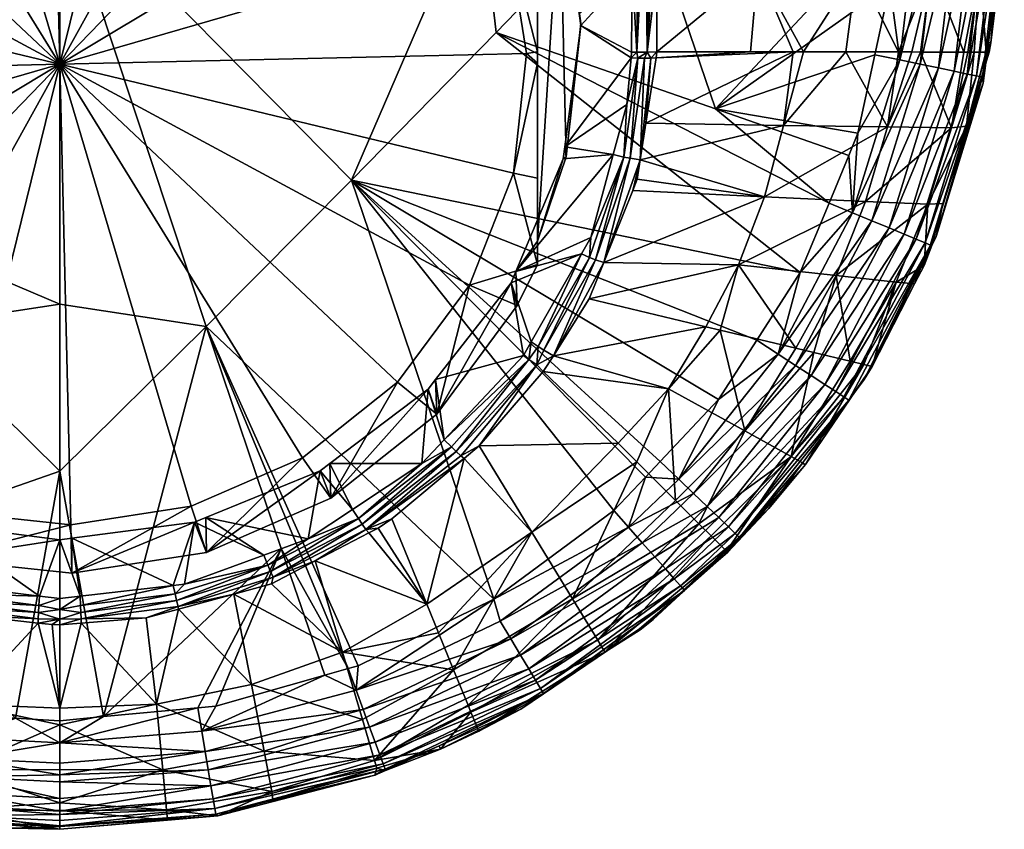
# Model space of a CAD drawing. Extents: x -0.141 to 0.141, y -0.204 to 0.023.
# Tile 228 of 256: x -0.001 to 0.022, y -0.204 to -0.185. Entities that reach past the tile are written whole.
import ezdxf

# ---------------------------------------------------------------- set-up
doc = ezdxf.new("R2010")
doc.units = 0
doc.layers.add('mesh', color=7, linetype='CONTINUOUS')

msp = doc.modelspace()

# ---------------------------------------------------------------- meshes
at = {"layer": 'mesh'}
mesh = msp.add_polyface(dxfattribs=at)
corners = [(-0.009616, -0.182051, -0.228394), (0.000044, -0.182051, -0.227988), (-0.010007, -0.185462, -0.228479), (-0.006678, -0.188855, -0.228386), (0.005784, -0.174945, -0.254269), (0.005797, -0.175687, -0.258888), (0.006044, -0.175051, -0.254251), (-0.006179, -0.17522, -0.254223), (-0.006199, -0.175966, -0.258841), (-0.005956, -0.175051, -0.254251), (-0.008441, -0.176932, -0.253936), (-0.008639, -0.177904, -0.258517), (-0.008612, -0.177152, -0.253899), (-0.010348, -0.179383, -0.253526), (-0.010487, -0.180399, -0.258099), (-0.010456, -0.179639, -0.253483), (-0.010956, -0.181343, -0.257942), (-0.010402, -0.18369, -0.25828), (-0.00939, -0.181109, -0.258712), (-0.010956, -0.186168, -0.257719), (-0.010703, -0.186442, -0.25782), (-0.010956, -0.183419, -0.257846), (-0.003334, -0.174716, -0.25905), (-0.005549, -0.177138, -0.259377), (-0.002982, -0.176019, -0.259564), (-0.007734, -0.178874, -0.259086), (-0.000239, -0.174241, -0.25913), (0.000044, -0.17559, -0.259636), (0.002581, -0.175889, -0.259586), (-0.000209, -0.175593, -0.259636), (0.005198, -0.176888, -0.259419), (0.000044, -0.186192, -0.257862), (-0.010271, -0.189177, -0.257362), (0.010491, -0.188694, -0.257443), (0.010791, -0.185942, -0.257904), (0.007464, -0.17852, -0.259146), (0.009225, -0.180676, -0.258785)]
mesh.append_faces([[corners[k] for k in face] for face in [(0, 1, 2, 2), (2, 1, 3, 3), (4, 5, 6, 6), (7, 8, 9, 9), (10, 8, 7, 7), (10, 11, 8, 8), (12, 11, 10, 10), (13, 11, 12, 12), (13, 14, 11, 11), (15, 14, 13, 13), (15, 16, 14, 14), (17, 18, 16, 16), (17, 19, 20, 20), (16, 21, 17, 17), (22, 23, 24, 24), (8, 23, 22, 22), (8, 25, 23, 23), (11, 25, 8, 8), (11, 18, 25, 25), (14, 18, 11, 11), (14, 16, 18, 18), (26, 27, 28, 28), (26, 29, 27, 27), (30, 5, 28, 28), (31, 28, 27, 27), (31, 24, 23, 23), (31, 29, 24, 24), (27, 29, 31, 31), (31, 18, 17, 17), (31, 25, 18, 18), (23, 25, 31, 31), (31, 20, 32, 32), (17, 20, 31, 31), (33, 34, 31, 31), (31, 30, 28, 28), (31, 35, 30, 30), (36, 35, 31, 31)]])
mesh = msp.add_polyface(dxfattribs=at)
corners = [(0.015146, -0.187213, -0.229101), (0.01776, -0.189386, -0.229611), (0.010096, -0.185462, -0.228479), (0.013385, -0.182051, -0.228861), (0.009704, -0.182051, -0.228394), (0.006767, -0.188855, -0.228386), (0.000044, -0.182051, -0.227988), (0.013103, -0.18712, -0.252231), (0.013358, -0.186052, -0.252398), (0.0132, -0.186045, -0.252411), (0.013033, -0.188327, -0.252018), (0.013226, -0.183998, -0.252754), (0.012008, -0.185026, -0.252582), (0.012044, -0.185301, -0.252536), (0.013224, -0.182085, -0.253074), (0.013212, -0.185911, -0.252434), (0.011672, -0.188089, -0.252069), (0.011635, -0.182238, -0.253048), (0.012041, -0.185253, -0.253963), (0.011559, -0.1822, -0.254474), (0.011705, -0.188325, -0.253449), (0.010791, -0.185942, -0.257904), (0.011044, -0.185906, -0.257731), (0.010359, -0.183207, -0.258361), (0.011044, -0.186168, -0.257719), (0.010491, -0.188694, -0.257443), (0.011044, -0.182855, -0.257872), (0.000044, -0.186192, -0.257862), (0.009225, -0.180676, -0.258785), (0.011044, -0.190262, -0.253125), (0.011044, -0.180802, -0.254708), (0.01333, -0.185914, -0.252426), (0.01357, -0.185914, -0.252366), (0.013377, -0.182081, -0.253054), (0.01353, -0.182075, -0.253023)]
mesh.append_faces([[corners[k] for k in face] for face in [(0, 1, 2, 2), (2, 3, 0, 0), (2, 4, 3, 3), (5, 4, 2, 2), (5, 6, 4, 4), (7, 8, 9, 9), (7, 10, 8, 8), (11, 12, 13, 13), (14, 12, 11, 11), (13, 15, 11, 11), (13, 9, 15, 15), (16, 9, 13, 13), (16, 7, 9, 9), (14, 17, 12, 12), (18, 17, 19, 19), (18, 12, 17, 17), (18, 13, 12, 12), (20, 13, 18, 18), (21, 22, 23, 23), (21, 24, 22, 22), (25, 24, 21, 21), (22, 26, 23, 23), (27, 23, 28, 28), (27, 21, 23, 23), (29, 22, 24, 24), (30, 22, 29, 29), (30, 26, 22, 22), (19, 20, 18, 18), (30, 29, 19, 19), (9, 31, 15, 15), (9, 8, 31, 31), (32, 31, 8, 8), (33, 14, 11, 11), (31, 11, 15, 15), (31, 33, 11, 11), (34, 33, 31, 31)]])
mesh = msp.add_polyface(dxfattribs=at)
corners = [(-0.006678, -0.188855, -0.228386), (-0.003326, -0.192226, -0.228488), (-0.005056, -0.197336, -0.229122), (0.000044, -0.195556, -0.228882), (0.000044, -0.191711, -0.228394), (0.000044, -0.182051, -0.227988), (-0.004651, -0.19749, -0.250496), (-0.004745, -0.197718, -0.250444), (-0.003019, -0.198113, -0.250392), (-0.005805, -0.197049, -0.25057), (-0.006831, -0.196646, -0.250623), (-0.006921, -0.196778, -0.250558), (-0.004809, -0.197864, -0.250375), (-0.004869, -0.197996, -0.25028), (-0.005845, -0.197639, -0.250242), (-0.005258, -0.197968, -0.250186), (-0.007005, -0.196897, -0.250467), (-0.003062, -0.196733, -0.250623), (-0.005696, -0.195657, -0.250803), (-0.005956, -0.195551, -0.250821), (-0.006695, -0.196443, -0.250671), (-0.00257, -0.198168, -0.250383), (-0.002783, -0.196769, -0.250617), (-0.000424, -0.198433, -0.250338), (0.000044, -0.197136, -0.250555), (-0.002787, -0.197574, -0.255225), (-0.005709, -0.19646, -0.255412), (0.000327, -0.197905, -0.25517), (0.000298, -0.196792, -0.256088), (-0.002492, -0.196495, -0.256138), (-0.00511, -0.195497, -0.256305), (0.000044, -0.186192, -0.257862), (-0.007376, -0.193864, -0.256578), (-0.009136, -0.191709, -0.256939)]
mesh.append_faces([[corners[k] for k in face] for face in [(0, 1, 2, 2), (1, 3, 2, 2), (1, 4, 3, 3), (0, 4, 1, 1), (0, 5, 4, 4), (6, 7, 8, 8), (9, 7, 6, 6), (9, 10, 7, 7), (7, 11, 12, 12), (10, 11, 7, 7), (13, 14, 15, 15), (16, 14, 13, 13), (12, 16, 13, 13), (11, 16, 12, 12), (6, 8, 17, 17), (18, 6, 17, 17), (18, 9, 6, 6), (19, 9, 18, 18), (19, 20, 9, 9), (21, 17, 8, 8), (21, 22, 17, 17), (23, 22, 21, 21), (23, 24, 22, 22), (17, 22, 25, 25), (26, 17, 25, 25), (24, 25, 22, 22), (24, 27, 25, 25), (26, 18, 17, 17), (26, 19, 18, 18), (28, 25, 27, 27), (29, 25, 28, 28), (29, 26, 25, 25), (30, 26, 29, 29), (31, 30, 29, 29), (31, 32, 30, 30), (33, 32, 31, 31), (29, 28, 31, 31)]])
mesh = msp.add_polyface(dxfattribs=at)
corners = [(0.005145, -0.197336, -0.229122), (0.003415, -0.192226, -0.228488), (0.006687, -0.2001, -0.229611), (0.001052, -0.201208, -0.229611), (0.000044, -0.195556, -0.228882), (0.000044, -0.191711, -0.228394), (0.000044, -0.182051, -0.227988), (0.006767, -0.188855, -0.228386), (0.005769, -0.197114, -0.250559), (0.004834, -0.197718, -0.250444), (0.006921, -0.196647, -0.250623), (0.004741, -0.19749, -0.250496), (0.002919, -0.198159, -0.250384), (0.0027, -0.198377, -0.250333), (0.004898, -0.197864, -0.250375), (0.00701, -0.196778, -0.250558), (0.004957, -0.197996, -0.25028), (0.004921, -0.198147, -0.250155), (0.005926, -0.197623, -0.250245), (0.007094, -0.196897, -0.250466), (0.000513, -0.198437, -0.250338), (0.000323, -0.1971, -0.250561), (0.000044, -0.197136, -0.250555), (0.002661, -0.198188, -0.250379), (0.00315, -0.196733, -0.250623), (0.00341, -0.196627, -0.25064), (0.006044, -0.195551, -0.250821), (0.006784, -0.196441, -0.250672), (0.000327, -0.197905, -0.25517), (0.003423, -0.19743, -0.25525), (0.006288, -0.19618, -0.255459), (0.006267, -0.195382, -0.250849), (0.005637, -0.195247, -0.256347), (0.003071, -0.196366, -0.256159), (0.000298, -0.196792, -0.256088), (0.000044, -0.186192, -0.257862), (0.007823, -0.19351, -0.256637)]
mesh.append_faces([[corners[k] for k in face] for face in [(0, 1, 2, 2), (0, 3, 1, 1), (4, 1, 3, 3), (5, 1, 4, 4), (5, 6, 1, 1), (1, 6, 7, 7), (8, 9, 10, 10), (11, 9, 8, 8), (12, 9, 11, 11), (12, 13, 9, 9), (14, 10, 9, 9), (15, 10, 14, 14), (16, 17, 18, 18), (16, 15, 14, 14), (19, 15, 16, 16), (20, 21, 22, 22), (23, 24, 21, 21), (12, 24, 23, 23), (11, 24, 12, 12), (11, 25, 24, 24), (8, 25, 11, 11), (8, 26, 25, 25), (27, 26, 8, 8), (21, 28, 22, 22), (24, 28, 21, 21), (24, 29, 28, 28), (25, 29, 24, 24), (26, 29, 25, 25), (26, 30, 29, 29), (31, 30, 26, 26), (32, 29, 30, 30), (33, 29, 32, 32), (33, 28, 29, 29), (34, 28, 33, 33), (35, 33, 32, 32), (35, 34, 33, 33), (32, 36, 35, 35)]])
mesh = msp.add_polyface(dxfattribs=at)
corners = [(0.015214, -0.193905, -0.229611), (0.013874, -0.195333, -0.229611), (0.006767, -0.188855, -0.228386), (0.010096, -0.185462, -0.228479), (0.017097, -0.190986, -0.229611), (0.012791, -0.18827, -0.252039), (0.013033, -0.188327, -0.252018), (0.013103, -0.18712, -0.252231), (0.012273, -0.190178, -0.25172), (0.012241, -0.190636, -0.251631), (0.012059, -0.190553, -0.251657), (0.011065, -0.19269, -0.251287), (0.012382, -0.190693, -0.251584), (0.011195, -0.192772, -0.251234), (0.013182, -0.188355, -0.251976), (0.010437, -0.191219, -0.251546), (0.010901, -0.192583, -0.251317), (0.010544, -0.190962, -0.251588), (0.011635, -0.188364, -0.252023), (0.011672, -0.188089, -0.252069), (0.011044, -0.190262, -0.253125), (0.011705, -0.188325, -0.253449), (0.012044, -0.185301, -0.252536), (0.010575, -0.191747, -0.2562), (0.011044, -0.190803, -0.256358), (0.010491, -0.188694, -0.257443), (0.009478, -0.191275, -0.257011), (0.011044, -0.188809, -0.256944), (0.011044, -0.186168, -0.257719), (0.000044, -0.186192, -0.257862), (0.007823, -0.19351, -0.256637), (0.011559, -0.1822, -0.254474), (0.013238, -0.189097, -0.251707), (0.013412, -0.188388, -0.251826), (0.012572, -0.190757, -0.251427), (0.011413, -0.192899, -0.251058)]
mesh.append_faces([[corners[k] for k in face] for face in [(0, 1, 2, 2), (3, 4, 2, 2), (5, 6, 7, 7), (8, 6, 5, 5), (8, 9, 6, 6), (10, 9, 8, 8), (11, 9, 10, 10), (12, 9, 13, 13), (12, 6, 9, 9), (14, 6, 12, 12), (10, 15, 16, 16), (10, 17, 15, 15), (8, 17, 10, 10), (5, 17, 8, 8), (5, 18, 17, 17), (19, 18, 5, 5), (5, 7, 19, 19), (18, 20, 17, 17), (18, 21, 20, 20), (19, 21, 18, 18), (19, 22, 21, 21), (17, 23, 15, 15), (17, 24, 23, 23), (20, 24, 17, 17), (25, 26, 24, 24), (25, 27, 28, 28), (24, 27, 25, 25), (26, 23, 24, 24), (29, 26, 25, 25), (29, 30, 26, 26), (27, 24, 20, 20), (20, 28, 27, 27), (31, 20, 21, 21), (32, 33, 34, 34), (12, 34, 14, 14), (12, 35, 34, 34), (13, 35, 12, 12)]])
mesh = msp.add_polyface(dxfattribs=at)
corners = [(0.015146, -0.187213, -0.229101), (0.019156, -0.184371, -0.229611), (0.018813, -0.18597, -0.229611), (0.01925, -0.182826, -0.229611), (0.013385, -0.182051, -0.228861), (0.015953, -0.185905, -0.250205), (0.013775, -0.186043, -0.25222), (0.016936, -0.185906, -0.249277), (0.013797, -0.185903, -0.252243), (0.019101, -0.187631, -0.245472), (0.019361, -0.185908, -0.2456), (0.018144, -0.185907, -0.24752), (0.016712, -0.1876, -0.249077), (0.017174, -0.185906, -0.249052), (0.013542, -0.187548, -0.251967), (0.016118, -0.183983, -0.250584), (0.016119, -0.182051, -0.250818), (0.015447, -0.182051, -0.251421), (0.018395, -0.183983, -0.247821), (0.013804, -0.183982, -0.252564), (0.013812, -0.182051, -0.252886), (0.01661, -0.182051, -0.250378), (0.01704, -0.182051, -0.249776), (0.013656, -0.186051, -0.252301), (0.018344, -0.182051, -0.247949), (0.019433, -0.182051, -0.246423), (0.01357, -0.185914, -0.252366), (0.013511, -0.186054, -0.252361), (0.013358, -0.186052, -0.252398), (0.013412, -0.188388, -0.251826), (0.013677, -0.182065, -0.252967), (0.01353, -0.182075, -0.253023), (0.01333, -0.185914, -0.252426)]
mesh.append_faces([[corners[k] for k in face] for face in [(0, 1, 2, 2), (0, 3, 1, 1), (0, 4, 3, 3), (5, 6, 7, 7), (5, 8, 6, 6), (9, 10, 11, 11), (7, 12, 13, 13), (7, 14, 12, 12), (6, 14, 7, 7), (11, 13, 12, 12), (15, 16, 17, 17), (15, 13, 18, 18), (15, 7, 13, 13), (5, 7, 15, 15), (19, 17, 20, 20), (19, 15, 17, 17), (8, 15, 19, 19), (8, 5, 15, 15), (18, 11, 10, 10), (13, 11, 18, 18), (15, 21, 16, 16), (15, 22, 21, 21), (18, 22, 15, 15), (23, 6, 8, 8), (23, 14, 6, 6), (24, 18, 25, 25), (18, 24, 22, 22), (8, 26, 23, 23), (27, 26, 28, 28), (29, 14, 23, 23), (27, 23, 26, 26), (27, 29, 23, 23), (26, 8, 19, 19), (26, 20, 30, 30), (19, 20, 26, 26), (31, 26, 30, 30), (32, 26, 31, 31)]])
mesh = msp.add_polyface(dxfattribs=at)
corners = [(0.021739, -0.182665, -0.232045), (0.021779, -0.182666, -0.232569), (0.021766, -0.183153, -0.232569), (0.019296, -0.182051, -0.229611), (0.019803, -0.182051, -0.229751), (0.019797, -0.18261, -0.229744), (0.021078, -0.182646, -0.230633), (0.021086, -0.182051, -0.230633), (0.02138, -0.182654, -0.231062), (0.021379, -0.182051, -0.231069), (0.02159, -0.182051, -0.231546), (0.021603, -0.182661, -0.231538), (0.021713, -0.182051, -0.231874), (0.020642, -0.186353, -0.230633), (0.020938, -0.186415, -0.231062), (0.021156, -0.18646, -0.231538), (0.01925, -0.182826, -0.229611), (0.019264, -0.182594, -0.229611), (0.019156, -0.184371, -0.229611), (0.019387, -0.186091, -0.229744), (0.020274, -0.182623, -0.229963), (0.020541, -0.182051, -0.23013), (0.020705, -0.182635, -0.230263), (0.020271, -0.182051, -0.229983), (0.019854, -0.186188, -0.229963), (0.021432, -0.185687, -0.232569), (0.020277, -0.186276, -0.230263), (0.021632, -0.183976, -0.237094), (0.021794, -0.182051, -0.237094), (0.021794, -0.182051, -0.232569), (0.020119, -0.183983, -0.244686), (0.020074, -0.182051, -0.24478), (0.01961, -0.182051, -0.245971), (0.021688, -0.183983, -0.237912), (0.021487, -0.185694, -0.237094), (0.021692, -0.182051, -0.237916), (0.021265, -0.182051, -0.241356), (0.021231, -0.183983, -0.241287), (0.020447, -0.182051, -0.243823), (0.021197, -0.182051, -0.241895), (0.021226, -0.182051, -0.241665), (0.019433, -0.182051, -0.246423), (0.018395, -0.183983, -0.247821), (0.021733, -0.182051, -0.232047), (0.020701, -0.182051, -0.230277)]
mesh.append_faces([[corners[k] for k in face] for face in [(0, 1, 2, 2), (3, 4, 5, 5), (6, 7, 8, 8), (7, 9, 8, 8), (10, 11, 8, 8), (12, 0, 11, 11), (8, 13, 6, 6), (11, 14, 8, 8), (0, 15, 11, 11), (5, 16, 17, 17), (5, 18, 16, 16), (19, 18, 5, 5), (20, 21, 22, 22), (23, 21, 20, 20), (20, 5, 23, 23), (20, 19, 5, 5), (24, 19, 20, 20), (2, 25, 0, 0), (6, 26, 22, 22), (1, 27, 2, 2), (1, 28, 27, 27), (29, 28, 1, 1), (30, 31, 32, 32), (33, 34, 27, 27), (35, 27, 28, 28), (35, 33, 27, 27), (36, 33, 35, 35), (36, 37, 33, 33), (30, 38, 31, 31), (30, 39, 38, 38), (37, 39, 30, 30), (37, 40, 39, 39), (36, 40, 37, 37), (41, 30, 32, 32), (41, 42, 30, 30), (43, 1, 0, 0), (6, 22, 44, 44)]])
mesh = msp.add_polyface(dxfattribs=at)
corners = [(0.02138, -0.182654, -0.231062), (0.020938, -0.186415, -0.231062), (0.020642, -0.186353, -0.230633), (0.021603, -0.182661, -0.231538), (0.021156, -0.18646, -0.231538), (0.019387, -0.186091, -0.229744), (0.018813, -0.18597, -0.229611), (0.019156, -0.184371, -0.229611), (0.018424, -0.18778, -0.229611), (0.019854, -0.186188, -0.229963), (0.020705, -0.182635, -0.230263), (0.020277, -0.186276, -0.230263), (0.020274, -0.182623, -0.229963), (0.018302, -0.18961, -0.229744), (0.021432, -0.185687, -0.232569), (0.021308, -0.186625, -0.232569), (0.02129, -0.186488, -0.232045), (0.021739, -0.182665, -0.232045), (0.021078, -0.182646, -0.230633), (0.019142, -0.189958, -0.230263), (0.021487, -0.185694, -0.237094), (0.021449, -0.18591, -0.237094), (0.021766, -0.183153, -0.232569), (0.021632, -0.183976, -0.237094), (0.020927, -0.187616, -0.237094), (0.021373, -0.18591, -0.237889), (0.019101, -0.187631, -0.245472), (0.019664, -0.185908, -0.245122), (0.019361, -0.185908, -0.2456), (0.020576, -0.187651, -0.241406), (0.02086, -0.185909, -0.241464), (0.019866, -0.185909, -0.244503), (0.020952, -0.185909, -0.241182), (0.021104, -0.18591, -0.240716), (0.021688, -0.183983, -0.237912), (0.021231, -0.183983, -0.241287), (0.020119, -0.183983, -0.244686), (0.018395, -0.183983, -0.247821)]
mesh.append_faces([[corners[k] for k in face] for face in [(0, 1, 2, 2), (3, 4, 1, 1), (5, 6, 7, 7), (8, 6, 5, 5), (9, 10, 11, 11), (12, 10, 9, 9), (9, 13, 5, 5), (14, 15, 16, 16), (17, 16, 4, 4), (17, 14, 16, 16), (2, 11, 18, 18), (2, 19, 11, 11), (14, 20, 21, 21), (22, 20, 14, 14), (22, 23, 20, 20), (24, 14, 21, 21), (24, 15, 14, 14), (24, 21, 25, 25), (26, 27, 28, 28), (29, 30, 31, 31), (29, 32, 30, 30), (33, 24, 25, 25), (31, 26, 29, 29), (31, 27, 26, 26), (29, 33, 32, 32), (29, 24, 33, 33), (25, 21, 20, 20), (34, 25, 20, 20), (35, 25, 34, 34), (35, 33, 25, 25), (30, 36, 31, 31), (30, 35, 36, 36), (32, 35, 30, 30), (32, 33, 35, 35), (36, 27, 31, 31), (36, 28, 27, 27), (37, 28, 36, 36)]])
mesh = msp.add_polyface(dxfattribs=at)
corners = [(-0.010007, -0.185462, -0.228479), (-0.006678, -0.188855, -0.228386), (-0.017967, -0.188853, -0.229611), (-0.011923, -0.190538, -0.251659), (-0.012152, -0.190636, -0.251631), (-0.011402, -0.191749, -0.251457), (-0.012651, -0.188844, -0.251943), (-0.012944, -0.188327, -0.252018), (-0.012741, -0.188286, -0.252036), (-0.013094, -0.188355, -0.251976), (-0.012294, -0.190693, -0.251584), (-0.010977, -0.19269, -0.251287), (-0.013235, -0.188378, -0.251911), (-0.013131, -0.189092, -0.251708), (-0.012427, -0.190742, -0.251514), (-0.01335, -0.188462, -0.251814), (-0.013478, -0.187552, -0.251967), (-0.013568, -0.186051, -0.252301), (-0.010836, -0.192595, -0.251315), (-0.010177, -0.191439, -0.251509), (-0.010348, -0.191219, -0.251546), (-0.011439, -0.18862, -0.25198), (-0.011547, -0.188364, -0.252023), (-0.010956, -0.190262, -0.253125), (-0.010204, -0.192231, -0.256119), (-0.010956, -0.190803, -0.256358), (-0.01147, -0.188864, -0.253359), (-0.011952, -0.185811, -0.25387), (-0.010703, -0.186442, -0.25782), (-0.010956, -0.186421, -0.257645), (-0.010271, -0.189177, -0.257362), (-0.009136, -0.191709, -0.256939), (-0.010956, -0.189351, -0.256785), (0.000044, -0.186192, -0.257862), (-0.015585, -0.190808, -0.248661), (-0.01215, -0.19159, -0.251287), (-0.012513, -0.190865, -0.251409), (-0.011325, -0.192899, -0.251058)]
mesh.append_faces([[corners[k] for k in face] for face in [(0, 1, 2, 2), (3, 4, 5, 5), (6, 4, 3, 3), (6, 7, 4, 4), (8, 7, 6, 6), (9, 4, 7, 7), (10, 4, 9, 9), (10, 11, 4, 4), (12, 13, 14, 14), (15, 12, 16, 16), (15, 13, 12, 12), (10, 12, 14, 14), (9, 12, 10, 10), (9, 17, 12, 12), (18, 19, 20, 20), (20, 3, 5, 5), (21, 3, 20, 20), (21, 6, 3, 3), (22, 6, 21, 21), (22, 8, 6, 6), (23, 24, 25, 25), (23, 20, 24, 24), (26, 20, 23, 23), (26, 21, 20, 20), (26, 22, 21, 21), (27, 22, 26, 26), (28, 29, 30, 30), (30, 25, 31, 31), (30, 32, 25, 25), (29, 32, 30, 30), (33, 30, 31, 31), (23, 32, 29, 29), (25, 32, 23, 23), (34, 35, 36, 36), (35, 14, 36, 36), (35, 37, 14, 14), (14, 13, 36, 36)]])
mesh = msp.add_polyface(dxfattribs=at)
corners = [(0.015146, -0.187213, -0.229101), (0.018813, -0.18597, -0.229611), (0.018424, -0.18778, -0.229611), (0.006767, -0.188855, -0.228386), (0.017097, -0.190986, -0.229611), (0.016095, -0.19254, -0.229611), (0.010096, -0.185462, -0.228479), (0.01776, -0.189386, -0.229611), (0.018212, -0.188293, -0.229611), (0.016586, -0.192861, -0.229744), (0.018302, -0.18961, -0.229744), (0.019387, -0.186091, -0.229744), (0.018743, -0.189792, -0.229963), (0.019142, -0.189958, -0.230263), (0.016985, -0.193122, -0.229963), (0.019486, -0.1901, -0.230633), (0.017347, -0.193358, -0.230263), (0.017659, -0.193562, -0.230633), (0.013343, -0.188833, -0.251751), (0.013238, -0.189097, -0.251707), (0.016274, -0.189244, -0.248862), (0.018602, -0.18935, -0.245318), (0.015673, -0.190808, -0.248661), (0.017922, -0.191057, -0.24517), (0.019101, -0.187631, -0.245472), (0.016712, -0.1876, -0.249077), (0.018144, -0.185907, -0.24752), (0.013182, -0.188355, -0.251976), (0.013358, -0.186052, -0.252398), (0.013033, -0.188327, -0.252018), (0.013511, -0.186054, -0.252361), (0.013412, -0.188388, -0.251826), (0.013542, -0.187548, -0.251967), (0.012572, -0.190757, -0.251427), (0.012239, -0.19159, -0.251287), (0.018242, -0.193028, -0.241136), (0.019304, -0.19121, -0.241248), (0.014921, -0.192232, -0.248441), (0.015254, -0.192312, -0.248087), (0.016994, -0.192729, -0.244965)]
mesh.append_faces([[corners[k] for k in face] for face in [(0, 1, 2, 2), (3, 4, 5, 5), (6, 7, 4, 4), (0, 8, 7, 7), (2, 8, 0, 0), (9, 4, 10, 10), (9, 5, 4, 4), (11, 10, 2, 2), (10, 8, 2, 2), (10, 7, 8, 8), (4, 7, 10, 10), (12, 13, 14, 14), (12, 9, 10, 10), (14, 9, 12, 12), (15, 16, 13, 13), (17, 16, 15, 15), (18, 19, 20, 20), (21, 22, 23, 23), (21, 20, 22, 22), (24, 20, 21, 21), (24, 25, 20, 20), (26, 25, 24, 24), (27, 28, 29, 29), (30, 28, 27, 27), (31, 25, 32, 32), (31, 20, 25, 25), (18, 20, 31, 31), (33, 20, 19, 19), (33, 22, 20, 20), (34, 22, 33, 33), (23, 35, 36, 36), (22, 37, 38, 38), (34, 37, 22, 22), (23, 22, 39, 39), (18, 31, 19, 19), (27, 31, 30, 30), (27, 33, 31, 31)]])
mesh = msp.add_polyface(dxfattribs=at)
corners = [(0.017659, -0.193562, -0.230633), (0.019486, -0.1901, -0.230633), (0.019766, -0.190216, -0.231062), (0.019972, -0.190301, -0.231538), (0.020098, -0.190353, -0.232045), (0.018099, -0.193849, -0.231538), (0.02129, -0.186488, -0.232045), (0.020938, -0.186415, -0.231062), (0.020642, -0.186353, -0.230633), (0.021156, -0.18646, -0.231538), (0.018743, -0.189792, -0.229963), (0.020277, -0.186276, -0.230263), (0.019142, -0.189958, -0.230263), (0.019854, -0.186188, -0.229963), (0.018302, -0.18961, -0.229744), (0.019903, -0.190801, -0.232569), (0.01857, -0.193447, -0.232569), (0.020123, -0.190363, -0.232569), (0.020229, -0.190152, -0.232569), (0.021308, -0.186625, -0.232569), (0.020382, -0.189399, -0.237094), (0.020927, -0.187616, -0.237094), (0.019947, -0.190823, -0.237094), (0.019728, -0.191248, -0.237094), (0.018749, -0.19315, -0.237094), (0.020576, -0.187651, -0.241406), (0.018602, -0.18935, -0.245318), (0.020036, -0.189415, -0.241327), (0.019101, -0.187631, -0.245472), (0.019304, -0.19121, -0.241248), (0.017922, -0.191057, -0.24517), (0.01856, -0.193104, -0.239959)]
mesh.append_faces([[corners[k] for k in face] for face in [(0, 1, 2, 2), (3, 4, 5, 5), (6, 4, 3, 3), (7, 1, 8, 8), (7, 2, 1, 1), (9, 2, 7, 7), (10, 11, 12, 12), (13, 11, 10, 10), (10, 14, 13, 13), (15, 16, 4, 4), (4, 17, 15, 15), (4, 18, 17, 17), (6, 18, 4, 4), (6, 19, 18, 18), (9, 3, 2, 2), (9, 6, 3, 3), (1, 12, 8, 8), (20, 19, 21, 21), (20, 18, 19, 19), (20, 17, 18, 18), (22, 17, 20, 20), (22, 15, 17, 17), (23, 15, 22, 22), (23, 16, 15, 15), (24, 16, 23, 23), (25, 26, 27, 27), (25, 28, 26, 26), (27, 29, 22, 22), (27, 30, 29, 29), (26, 30, 27, 27), (29, 23, 22, 22), (29, 24, 23, 23), (31, 24, 29, 29), (27, 21, 25, 25), (27, 20, 21, 21), (22, 20, 27, 27)]])
mesh = msp.add_polyface(dxfattribs=at)
corners = [(0.003415, -0.192226, -0.228488), (0.010042, -0.198504, -0.229611), (0.006914, -0.200036, -0.229611), (0.006867, -0.200596, -0.229744), (0.010187, -0.19901, -0.229744), (0.013143, -0.196846, -0.229744), (0.010432, -0.199419, -0.229963), (0.007032, -0.201044, -0.229963), (0.012432, -0.19945, -0.24087), (0.011852, -0.198497, -0.2445), (0.009447, -0.200944, -0.242059), (0.008383, -0.195382, -0.250849), (0.006921, -0.196647, -0.250623), (0.009063, -0.194995, -0.2509), (0.006784, -0.196441, -0.250672), (0.005769, -0.197114, -0.250559), (0.00701, -0.196778, -0.250558), (0.009176, -0.195105, -0.250839), (0.007094, -0.196897, -0.250466), (0.007159, -0.19698, -0.250355), (0.007375, -0.196867, -0.250374), (0.005926, -0.197623, -0.250245), (0.004957, -0.197996, -0.25028), (0.00936, -0.195268, -0.250647), (0.009282, -0.195205, -0.250753), (0.007694, -0.196653, -0.250411), (0.006267, -0.195382, -0.250849), (0.006044, -0.195551, -0.250821), (0.00853, -0.19367, -0.251135), (0.006288, -0.19618, -0.255459), (0.008727, -0.194242, -0.255783), (0.006767, -0.188855, -0.228386), (0.012804, -0.196462, -0.229611), (0.008496, -0.198616, -0.247508), (0.006557, -0.199721, -0.24742), (0.008765, -0.199275, -0.246532), (0.009114, -0.20013, -0.244241), (0.010918, -0.196963, -0.247845), (0.009703, -0.194971, -0.250698)]
mesh.append_faces([[corners[k] for k in face] for face in [(0, 1, 2, 2), (1, 3, 2, 2), (1, 4, 3, 3), (5, 4, 1, 1), (6, 3, 4, 4), (7, 3, 6, 6), (8, 9, 10, 10), (11, 12, 13, 13), (14, 12, 11, 11), (15, 12, 14, 14), (16, 13, 12, 12), (17, 13, 16, 16), (18, 19, 20, 20), (18, 21, 19, 19), (22, 21, 18, 18), (18, 23, 24, 24), (18, 25, 23, 23), (20, 25, 18, 18), (18, 17, 16, 16), (24, 17, 18, 18), (14, 26, 27, 27), (11, 26, 14, 14), (28, 29, 26, 26), (28, 30, 29, 29), (31, 32, 1, 1), (33, 20, 19, 19), (25, 20, 33, 33), (33, 34, 35, 35), (33, 21, 34, 34), (19, 21, 33, 33), (36, 35, 34, 34), (23, 37, 38, 38), (23, 33, 37, 37), (25, 33, 23, 23), (37, 35, 36, 36), (33, 35, 37, 37), (24, 23, 38, 38)]])
mesh = msp.add_polyface(dxfattribs=at)
corners = [(0.013874, -0.195333, -0.229611), (0.013532, -0.195698, -0.229611), (0.006767, -0.188855, -0.228386), (0.003415, -0.192226, -0.228488), (0.010042, -0.198504, -0.229611), (0.008383, -0.195382, -0.250849), (0.009063, -0.194995, -0.2509), (0.0089, -0.194833, -0.250941), (0.011065, -0.19269, -0.251287), (0.012059, -0.190553, -0.251657), (0.010901, -0.192583, -0.251317), (0.011195, -0.192772, -0.251234), (0.012241, -0.190636, -0.251631), (0.00853, -0.19367, -0.251135), (0.006267, -0.195382, -0.250849), (0.008701, -0.19345, -0.251172), (0.010722, -0.192898, -0.251264), (0.010437, -0.191219, -0.251546), (0.008727, -0.194242, -0.255783), (0.010575, -0.191747, -0.2562), (0.009478, -0.191275, -0.257011), (0.007823, -0.19351, -0.256637), (0.006288, -0.19618, -0.255459), (0.005637, -0.195247, -0.256347), (0.012804, -0.196462, -0.229611), (0.009703, -0.194971, -0.250698), (0.012907, -0.194914, -0.248071), (0.011179, -0.193266, -0.250992), (0.011413, -0.192899, -0.251058), (0.014921, -0.192232, -0.248441), (0.012239, -0.19159, -0.251287), (0.014062, -0.193663, -0.248286), (0.009176, -0.195105, -0.250839), (0.011031, -0.193109, -0.251151), (0.01085, -0.192988, -0.251235), (0.009282, -0.195205, -0.250753), (0.012572, -0.190757, -0.251427)]
mesh.append_faces([[corners[k] for k in face] for face in [(0, 1, 2, 2), (3, 2, 4, 4), (5, 6, 7, 7), (8, 9, 10, 10), (11, 12, 8, 8), (5, 13, 14, 14), (7, 13, 5, 5), (7, 15, 13, 13), (16, 15, 7, 7), (16, 17, 15, 15), (10, 17, 16, 16), (15, 18, 13, 13), (17, 18, 15, 15), (17, 19, 18, 18), (20, 18, 19, 19), (21, 18, 20, 20), (21, 22, 18, 18), (23, 22, 21, 21), (2, 1, 24, 24), (25, 26, 27, 27), (28, 29, 30, 30), (27, 31, 28, 28), (32, 33, 34, 34), (7, 34, 16, 16), (7, 6, 34, 34), (32, 34, 6, 6), (35, 25, 33, 33), (33, 25, 27, 27), (35, 33, 32, 32), (34, 10, 16, 16), (28, 33, 27, 27), (30, 36, 28, 28), (34, 8, 10, 10), (33, 8, 34, 34), (33, 11, 8, 8), (11, 33, 28, 28)]])
mesh = msp.add_polyface(dxfattribs=at)
corners = [(0.006767, -0.188855, -0.228386), (0.016095, -0.19254, -0.229611), (0.015214, -0.193905, -0.229611), (0.015221, -0.196625, -0.230633), (0.017659, -0.193562, -0.230633), (0.017912, -0.193727, -0.231062), (0.019972, -0.190301, -0.231538), (0.018099, -0.193849, -0.231538), (0.014297, -0.195738, -0.229744), (0.016586, -0.192861, -0.229744), (0.013874, -0.195333, -0.229611), (0.016985, -0.193122, -0.229963), (0.017347, -0.193358, -0.230263), (0.014641, -0.196068, -0.229963), (0.019142, -0.189958, -0.230263), (0.018213, -0.193924, -0.232045), (0.018217, -0.193924, -0.232569), (0.017143, -0.195378, -0.232569), (0.01857, -0.193447, -0.232569), (0.020098, -0.190353, -0.232045), (0.019766, -0.190216, -0.231062), (0.014952, -0.196367, -0.230263), (0.018749, -0.19315, -0.237094), (0.015817, -0.194631, -0.244849), (0.016883, -0.19522, -0.241062), (0.017407, -0.192828, -0.244224), (0.015254, -0.192312, -0.248087), (0.014062, -0.193663, -0.248286), (0.017213, -0.195401, -0.237094), (0.01856, -0.193104, -0.239959), (0.011413, -0.192899, -0.251058), (0.014921, -0.192232, -0.248441), (0.011179, -0.193266, -0.250992), (0.012907, -0.194914, -0.248071), (0.014224, -0.196231, -0.244643), (0.013334, -0.195341, -0.247333), (0.018242, -0.193028, -0.241136), (0.016994, -0.192729, -0.244965), (0.019304, -0.19121, -0.241248), (0.017922, -0.191057, -0.24517), (0.015673, -0.190808, -0.248661)]
mesh.append_faces([[corners[k] for k in face] for face in [(0, 1, 2, 2), (3, 4, 5, 5), (6, 7, 5, 5), (8, 2, 9, 9), (8, 10, 2, 2), (2, 1, 9, 9), (11, 12, 13, 13), (11, 14, 12, 12), (11, 8, 9, 9), (13, 8, 11, 11), (15, 16, 17, 17), (18, 16, 15, 15), (19, 15, 7, 7), (19, 18, 15, 15), (20, 5, 4, 4), (20, 6, 5, 5), (4, 21, 12, 12), (22, 16, 18, 18), (23, 24, 25, 25), (23, 26, 27, 27), (28, 16, 22, 22), (28, 17, 16, 16), (28, 22, 29, 29), (30, 27, 31, 31), (32, 33, 27, 27), (27, 34, 23, 23), (33, 35, 27, 27), (25, 24, 36, 36), (25, 37, 23, 23), (27, 26, 31, 31), (23, 37, 26, 26), (24, 29, 36, 36), (24, 28, 29, 29), (38, 36, 29, 29), (39, 25, 36, 36), (37, 25, 39, 39), (40, 26, 37, 37)]])
mesh = msp.add_polyface(dxfattribs=at)
corners = [(0.003415, -0.192226, -0.228488), (0.006914, -0.200036, -0.229611), (0.006687, -0.2001, -0.229611), (0.003227, -0.201004, -0.229611), (0.001052, -0.201208, -0.229611), (0.005145, -0.197336, -0.229122), (0.006152, -0.200252, -0.229611), (0.004459, -0.20047, -0.247301), (0.004054, -0.198385, -0.250113), (0.002782, -0.198733, -0.250052), (0.006557, -0.199721, -0.24742), (0.004921, -0.198147, -0.250155), (0.005926, -0.197623, -0.250245), (0.000044, -0.199091, -0.249987), (0.000044, -0.201016, -0.247161), (0.000541, -0.199053, -0.249994), (0.002661, -0.198188, -0.250379), (0.0027, -0.198377, -0.250333), (0.002919, -0.198159, -0.250384), (0.000525, -0.198649, -0.250287), (0.000513, -0.198437, -0.250338), (0.000531, -0.19881, -0.250214), (0.002736, -0.198533, -0.250262), (0.004834, -0.197718, -0.250444), (0.004898, -0.197864, -0.250375), (0.000537, -0.198956, -0.250114), (0.00277, -0.198674, -0.250163), (0.004957, -0.197996, -0.25028), (0.000044, -0.197136, -0.250555), (0.000044, -0.198491, -0.250329), (0.000323, -0.1971, -0.250561), (0.002274, -0.200919, -0.247223), (0.002036, -0.198937, -0.250016), (0.000044, -0.198964, -0.250111), (0.000044, -0.198738, -0.250253), (-0.000436, -0.198648, -0.250288), (-0.000132, -0.199089, -0.249987)]
mesh.append_faces([[corners[k] for k in face] for face in [(0, 1, 2, 2), (3, 4, 5, 5), (2, 6, 5, 5), (7, 8, 9, 9), (10, 11, 8, 8), (12, 11, 10, 10), (13, 14, 15, 15), (16, 17, 18, 18), (19, 16, 20, 20), (19, 17, 16, 16), (21, 17, 19, 19), (22, 17, 21, 21), (22, 23, 17, 17), (24, 23, 22, 22), (13, 15, 25, 25), (26, 8, 27, 27), (26, 9, 8, 8), (8, 11, 27, 27), (25, 22, 21, 21), (26, 22, 25, 25), (26, 24, 22, 22), (27, 24, 26, 26), (20, 28, 29, 29), (16, 30, 20, 20), (31, 9, 32, 32), (15, 31, 32, 32), (25, 33, 13, 13), (26, 25, 32, 32), (25, 15, 32, 32), (32, 9, 26, 26), (21, 34, 33, 33), (19, 34, 21, 21), (20, 34, 19, 19), (29, 34, 20, 20), (25, 21, 33, 33), (35, 34, 29, 29), (33, 36, 13, 13)]])
mesh = msp.add_polyface(dxfattribs=at)
corners = [(0.015691, -0.197072, -0.232569), (0.014419, -0.198292, -0.232569), (0.014431, -0.198301, -0.232045), (0.013713, -0.198969, -0.232569), (0.013992, -0.197806, -0.230633), (0.015221, -0.196625, -0.230633), (0.01544, -0.196835, -0.231062), (0.0156, -0.196989, -0.231538), (0.014341, -0.198199, -0.231538), (0.014193, -0.198032, -0.231062), (0.015699, -0.197084, -0.232045), (0.018213, -0.193924, -0.232045), (0.017912, -0.193727, -0.231062), (0.018099, -0.193849, -0.231538), (0.014641, -0.196068, -0.229963), (0.014952, -0.196367, -0.230263), (0.013459, -0.197203, -0.229963), (0.017347, -0.193358, -0.230263), (0.013143, -0.196846, -0.229744), (0.014297, -0.195738, -0.229744), (0.016376, -0.196415, -0.232569), (0.017143, -0.195378, -0.232569), (0.017659, -0.193562, -0.230633), (0.013745, -0.197526, -0.230263), (0.015424, -0.197431, -0.237094), (0.013413, -0.199207, -0.237094), (0.015395, -0.197402, -0.238345), (0.015817, -0.194631, -0.244849), (0.014761, -0.196768, -0.243021), (0.016883, -0.19522, -0.241062), (0.017213, -0.195401, -0.237094), (0.012432, -0.19945, -0.24087), (0.015041, -0.197048, -0.240958), (0.012596, -0.19972, -0.237094), (0.014224, -0.196231, -0.244643)]
mesh.append_faces([[corners[k] for k in face] for face in [(0, 1, 2, 2), (3, 2, 1, 1), (4, 5, 6, 6), (7, 8, 9, 9), (7, 10, 8, 8), (11, 10, 7, 7), (12, 6, 5, 5), (12, 13, 6, 6), (14, 15, 16, 16), (14, 17, 15, 15), (14, 18, 19, 19), (2, 10, 0, 0), (2, 8, 10, 10), (10, 20, 0, 0), (10, 21, 20, 20), (11, 21, 10, 10), (6, 9, 4, 4), (6, 7, 9, 9), (13, 7, 6, 6), (13, 11, 7, 7), (5, 15, 22, 22), (5, 23, 15, 15), (4, 23, 5, 5), (1, 24, 25, 25), (24, 0, 20, 20), (1, 0, 24, 24), (26, 25, 24, 24), (27, 28, 29, 29), (30, 20, 21, 21), (24, 20, 30, 30), (31, 32, 28, 28), (32, 33, 26, 26), (34, 28, 27, 27), (29, 32, 26, 26), (28, 32, 29, 29), (26, 30, 29, 29), (24, 30, 26, 26)]])
mesh = msp.add_polyface(dxfattribs=at)
corners = [(0.010845, -0.20011, -0.230633), (0.013992, -0.197806, -0.230633), (0.014193, -0.198032, -0.231062), (0.014431, -0.198301, -0.232045), (0.011184, -0.200678, -0.232045), (0.011114, -0.200561, -0.231538), (0.011, -0.200369, -0.231062), (0.014341, -0.198199, -0.231538), (0.013143, -0.196846, -0.229744), (0.013532, -0.195698, -0.229611), (0.014297, -0.195738, -0.229744), (0.013874, -0.195333, -0.229611), (0.010432, -0.199419, -0.229963), (0.013745, -0.197526, -0.230263), (0.010653, -0.19979, -0.230263), (0.013459, -0.197203, -0.229963), (0.014952, -0.196367, -0.230263), (0.014641, -0.196068, -0.229963), (0.010187, -0.19901, -0.229744), (0.011183, -0.20068, -0.232569), (0.013397, -0.199183, -0.232569), (0.013713, -0.198969, -0.232569), (0.013413, -0.199207, -0.237094), (0.014419, -0.198292, -0.232569), (0.012596, -0.19972, -0.237094), (0.009692, -0.201544, -0.237094), (0.015395, -0.197402, -0.238345), (0.014761, -0.196768, -0.243021), (0.011852, -0.198497, -0.2445), (0.012432, -0.19945, -0.24087), (0.013334, -0.195341, -0.247333), (0.010918, -0.196963, -0.247845), (0.010042, -0.198504, -0.229611), (0.012804, -0.196462, -0.229611), (0.009703, -0.194971, -0.250698), (0.012907, -0.194914, -0.248071), (0.014224, -0.196231, -0.244643), (0.009512, -0.201101, -0.240754), (0.015041, -0.197048, -0.240958), (0.009114, -0.20013, -0.244241), (0.014062, -0.193663, -0.248286)]
mesh.append_faces([[corners[k] for k in face] for face in [(0, 1, 2, 2), (3, 4, 5, 5), (2, 6, 0, 0), (2, 7, 6, 6), (8, 9, 10, 10), (9, 11, 10, 10), (12, 13, 14, 14), (15, 13, 12, 12), (15, 16, 13, 13), (15, 8, 17, 17), (15, 18, 8, 8), (12, 18, 15, 15), (3, 19, 4, 4), (3, 20, 19, 19), (21, 20, 3, 3), (5, 7, 3, 3), (5, 6, 7, 7), (1, 14, 13, 13), (0, 14, 1, 1), (22, 21, 23, 23), (22, 20, 21, 21), (24, 20, 22, 22), (24, 19, 20, 20), (25, 19, 24, 24), (26, 24, 22, 22), (27, 28, 29, 29), (28, 30, 31, 31), (32, 33, 8, 8), (8, 33, 9, 9), (34, 31, 35, 35), (27, 36, 28, 28), (31, 30, 35, 35), (28, 36, 30, 30), (24, 29, 37, 37), (38, 29, 24, 24), (31, 39, 28, 28), (40, 30, 36, 36)]])
mesh = msp.add_polyface(dxfattribs=at)
corners = [(-0.002052, -0.201177, -0.229611), (-0.002263, -0.201164, -0.229611), (-0.005056, -0.197336, -0.229122), (-0.005765, -0.200406, -0.229611), (-0.00607, -0.200278, -0.229611), (0.000044, -0.195556, -0.228882), (-0.000976, -0.201242, -0.229611), (-0.000451, -0.199054, -0.249994), (0.000044, -0.201016, -0.247161), (-0.000132, -0.199089, -0.249987), (-0.001992, -0.198882, -0.250026), (-0.002185, -0.200919, -0.247223), (-0.006469, -0.199721, -0.24742), (-0.005258, -0.197968, -0.250186), (-0.005845, -0.197639, -0.250242), (-0.004913, -0.19808, -0.250166), (-0.004371, -0.20047, -0.247301), (-0.003962, -0.198386, -0.250113), (-0.002649, -0.198809, -0.250039), (-0.000424, -0.198433, -0.250338), (-0.000436, -0.198648, -0.250288), (0.000044, -0.198491, -0.250329), (-0.002611, -0.198376, -0.250333), (-0.00257, -0.198168, -0.250383), (-0.003019, -0.198113, -0.250392), (-0.004745, -0.197718, -0.250444), (-0.002647, -0.198532, -0.250262), (-0.000443, -0.198809, -0.250214), (-0.004809, -0.197864, -0.250375), (-0.004869, -0.197996, -0.25028), (-0.002681, -0.198674, -0.250163), (-0.000449, -0.198955, -0.250114), (0.000044, -0.197136, -0.250555), (0.000044, -0.198738, -0.250253), (0.000044, -0.198964, -0.250111)]
mesh.append_faces([[corners[k] for k in face] for face in [(0, 1, 2, 2), (3, 4, 2, 2), (2, 5, 6, 6), (7, 8, 9, 9), (10, 11, 7, 7), (12, 13, 14, 14), (12, 15, 13, 13), (16, 15, 12, 12), (16, 17, 15, 15), (11, 18, 17, 17), (19, 20, 21, 21), (19, 22, 20, 20), (23, 22, 19, 19), (24, 22, 23, 23), (24, 25, 22, 22), (20, 26, 27, 27), (22, 26, 20, 20), (22, 28, 26, 26), (25, 28, 22, 22), (17, 29, 15, 15), (17, 30, 29, 29), (31, 10, 7, 7), (30, 10, 31, 31), (30, 18, 10, 10), (17, 18, 30, 30), (29, 13, 15, 15), (27, 30, 31, 31), (26, 30, 27, 27), (26, 29, 30, 30), (28, 29, 26, 26), (21, 32, 19, 19), (20, 27, 33, 33), (34, 7, 9, 9), (31, 7, 34, 34), (34, 33, 27, 27), (27, 31, 34, 34)]])
mesh = msp.add_polyface(dxfattribs=at)
corners = [(0.000044, -0.195556, -0.228882), (0.001052, -0.201208, -0.229611), (0.000044, -0.201303, -0.229611), (0.003465, -0.202435, -0.230263), (0.000044, -0.202707, -0.230277), (0.000044, -0.202548, -0.23013), (0.003613, -0.203321, -0.231538), (0.000044, -0.203597, -0.231546), (0.000044, -0.203459, -0.231178), (0.000044, -0.203719, -0.231874), (0.000044, -0.20374, -0.232047), (0.003636, -0.203456, -0.232045), (0.003526, -0.202803, -0.230633), (0.000044, -0.203386, -0.231069), (0.000044, -0.203093, -0.230633), (0.003576, -0.203101, -0.231062), (0.000044, -0.202278, -0.229983), (0.003393, -0.202009, -0.229963), (0.000044, -0.203801, -0.237094), (0.000044, -0.203801, -0.232569), (0.002525, -0.203592, -0.237094), (0.002274, -0.200919, -0.247223), (0.000044, -0.201016, -0.247161), (0.000044, -0.201394, -0.246607), (0.002416, -0.202432, -0.24403), (0.000044, -0.202428, -0.243952), (0.000044, -0.203193, -0.24199), (0.000541, -0.199053, -0.249994), (0.002503, -0.203355, -0.240618), (0.000044, -0.203367, -0.24059), (-0.000976, -0.201242, -0.229611), (-0.001049, -0.203773, -0.232569), (-0.00216, -0.202168, -0.229963), (0.000044, -0.199091, -0.249987), (-0.000132, -0.199089, -0.249987), (-0.002185, -0.200919, -0.247223), (0.000044, -0.201809, -0.229751), (0.003227, -0.201004, -0.229611), (0.003314, -0.201539, -0.229744), (0.003687, -0.20349, -0.232569)]
mesh.append_faces([[corners[k] for k in face] for face in [(0, 1, 2, 2), (3, 4, 5, 5), (6, 7, 8, 8), (6, 9, 7, 7), (10, 9, 11, 11), (12, 13, 14, 14), (12, 15, 13, 13), (5, 16, 17, 17), (17, 3, 5, 5), (15, 8, 13, 13), (15, 6, 8, 8), (12, 4, 3, 3), (14, 4, 12, 12), (18, 19, 20, 20), (21, 22, 23, 23), (24, 25, 26, 26), (27, 22, 21, 21), (28, 26, 29, 29), (28, 24, 26, 26), (20, 29, 18, 18), (20, 28, 29, 29), (24, 23, 25, 25), (24, 21, 23, 23), (0, 2, 30, 30), (19, 31, 10, 10), (32, 16, 5, 5), (31, 19, 18, 18), (22, 33, 34, 34), (35, 23, 22, 22), (36, 2, 1, 1), (36, 37, 38, 38), (1, 37, 36, 36), (17, 36, 38, 38), (16, 36, 17, 17), (19, 10, 39, 39), (20, 19, 39, 39), (36, 30, 2, 2)]])
mesh = msp.add_polyface(dxfattribs=at)
corners = [(-0.005056, -0.197336, -0.229122), (-0.000976, -0.201242, -0.229611), (-0.002052, -0.201177, -0.229611), (0.000044, -0.203719, -0.231874), (0.000044, -0.20374, -0.232047), (-0.00232, -0.203626, -0.232045), (-0.002305, -0.20349, -0.231538), (0.000044, -0.203386, -0.231069), (-0.002248, -0.202967, -0.230633), (0.000044, -0.203093, -0.230633), (-0.002281, -0.203268, -0.231062), (0.000044, -0.203459, -0.231178), (0.000044, -0.203597, -0.231546), (-0.002108, -0.201694, -0.229744), (-0.002263, -0.201164, -0.229611), (-0.002315, -0.203601, -0.232569), (-0.00359, -0.203428, -0.232569), (-0.001049, -0.203773, -0.232569), (-0.002207, -0.202597, -0.230263), (0.000044, -0.202707, -0.230277), (0.000044, -0.202548, -0.23013), (-0.00216, -0.202168, -0.229963), (-0.002437, -0.203592, -0.237094), (0.000044, -0.203801, -0.237094), (-0.003599, -0.203494, -0.237094), (-0.002328, -0.202432, -0.24403), (0.000044, -0.202428, -0.243952), (0.000044, -0.201394, -0.246607), (0.000044, -0.203367, -0.24059), (-0.002414, -0.203355, -0.240618), (0.000044, -0.203193, -0.24199), (-0.000451, -0.199054, -0.249994), (-0.002185, -0.200919, -0.247223), (0.000044, -0.201016, -0.247161), (-0.001992, -0.198882, -0.250026), (-0.002649, -0.198809, -0.250039), (-0.004664, -0.202001, -0.244091), (-0.004371, -0.20047, -0.247301), (0.000044, -0.201809, -0.229751), (0.000044, -0.202278, -0.229983)]
mesh.append_faces([[corners[k] for k in face] for face in [(0, 1, 2, 2), (3, 4, 5, 5), (6, 3, 5, 5), (7, 8, 9, 9), (7, 10, 8, 8), (11, 10, 7, 7), (11, 6, 10, 10), (12, 6, 11, 11), (12, 3, 6, 6), (2, 13, 14, 14), (2, 1, 13, 13), (5, 15, 16, 16), (4, 15, 5, 5), (4, 17, 15, 15), (18, 19, 9, 9), (18, 20, 19, 19), (21, 20, 18, 18), (8, 18, 9, 9), (22, 17, 23, 23), (22, 15, 17, 17), (24, 15, 22, 22), (24, 16, 15, 15), (25, 26, 27, 27), (23, 28, 29, 29), (30, 29, 28, 28), (31, 32, 33, 33), (34, 35, 32, 32), (25, 30, 26, 26), (25, 29, 30, 30), (36, 29, 25, 25), (29, 22, 23, 23), (29, 24, 22, 22), (32, 25, 27, 27), (37, 25, 32, 32), (38, 13, 1, 1), (21, 13, 38, 38), (38, 39, 21, 21)]])
mesh = msp.add_polyface(dxfattribs=at)
corners = [(0.005145, -0.197336, -0.229122), (0.003636, -0.200965, -0.229611), (0.003227, -0.201004, -0.229611), (0.006152, -0.200252, -0.229611), (0.003636, -0.203456, -0.232045), (0.003613, -0.203321, -0.231538), (0.007539, -0.20242, -0.232045), (0.000044, -0.203719, -0.231874), (0.007414, -0.202083, -0.231062), (0.003576, -0.203101, -0.231062), (0.003526, -0.202803, -0.230633), (0.007491, -0.202292, -0.231538), (0.003314, -0.201539, -0.229744), (0.006867, -0.200596, -0.229744), (0.003393, -0.202009, -0.229963), (0.007181, -0.201449, -0.230263), (0.003465, -0.202435, -0.230263), (0.007032, -0.201044, -0.229963), (0.007299, -0.202556, -0.232569), (0.00731, -0.201799, -0.230633), (0.004459, -0.20047, -0.247301), (0.002782, -0.198733, -0.250052), (0.002274, -0.200919, -0.247223), (0.006557, -0.199721, -0.24742), (0.004054, -0.198385, -0.250113), (0.00493, -0.202932, -0.240651), (0.002416, -0.202432, -0.24403), (0.002503, -0.203355, -0.240618), (0.004752, -0.202001, -0.244091), (0.007291, -0.202216, -0.2407), (0.007013, -0.20127, -0.244182), (0.003687, -0.203494, -0.237094), (0.002525, -0.203592, -0.237094), (0.004952, -0.203114, -0.237094), (0.007343, -0.202396, -0.237094), (0.003687, -0.20349, -0.232569), (0.000044, -0.20374, -0.232047)]
mesh.append_faces([[corners[k] for k in face] for face in [(0, 1, 2, 2), (0, 3, 1, 1), (4, 5, 6, 6), (4, 7, 5, 5), (8, 9, 10, 10), (8, 11, 9, 9), (12, 3, 13, 13), (12, 1, 3, 3), (2, 1, 12, 12), (14, 15, 16, 16), (17, 15, 14, 14), (17, 12, 13, 13), (14, 12, 17, 17), (6, 18, 4, 4), (11, 5, 9, 9), (11, 6, 5, 5), (10, 16, 19, 19), (20, 21, 22, 22), (23, 24, 20, 20), (25, 26, 27, 27), (25, 28, 26, 26), (29, 28, 25, 25), (29, 30, 28, 28), (31, 27, 32, 32), (31, 25, 27, 27), (33, 25, 31, 31), (34, 25, 33, 33), (34, 29, 25, 25), (28, 22, 26, 26), (28, 20, 22, 22), (30, 20, 28, 28), (30, 23, 20, 20), (35, 36, 4, 4), (4, 18, 35, 35), (32, 35, 31, 31), (33, 35, 18, 18), (31, 35, 33, 33)]])
mesh = msp.add_polyface(dxfattribs=at)
corners = [(0.00731, -0.201799, -0.230633), (0.010845, -0.20011, -0.230633), (0.011, -0.200369, -0.231062), (0.011114, -0.200561, -0.231538), (0.007491, -0.202292, -0.231538), (0.007414, -0.202083, -0.231062), (0.011184, -0.200678, -0.232045), (0.006867, -0.200596, -0.229744), (0.006687, -0.2001, -0.229611), (0.006914, -0.200036, -0.229611), (0.006152, -0.200252, -0.229611), (0.007032, -0.201044, -0.229963), (0.010653, -0.19979, -0.230263), (0.007181, -0.201449, -0.230263), (0.010432, -0.199419, -0.229963), (0.007539, -0.20242, -0.232045), (0.007546, -0.202444, -0.232569), (0.007299, -0.202556, -0.232569), (0.008785, -0.201883, -0.232569), (0.010659, -0.201035, -0.232569), (0.011183, -0.20068, -0.232569), (0.003526, -0.202803, -0.230633), (0.003465, -0.202435, -0.230263), (0.009692, -0.201544, -0.237094), (0.008816, -0.201954, -0.237094), (0.007343, -0.202396, -0.237094), (0.004952, -0.203114, -0.237094), (0.007291, -0.202216, -0.2407), (0.009447, -0.200944, -0.242059), (0.009114, -0.20013, -0.244241), (0.009512, -0.201101, -0.240754), (0.007013, -0.20127, -0.244182), (0.006557, -0.199721, -0.24742), (0.012432, -0.19945, -0.24087), (0.012596, -0.19972, -0.237094), (0.011852, -0.198497, -0.2445)]
mesh.append_faces([[corners[k] for k in face] for face in [(0, 1, 2, 2), (3, 4, 5, 5), (3, 6, 4, 4), (7, 8, 9, 9), (7, 10, 8, 8), (11, 12, 13, 13), (14, 12, 11, 11), (15, 16, 17, 17), (18, 16, 15, 15), (6, 15, 4, 4), (6, 18, 15, 15), (6, 19, 18, 18), (6, 20, 19, 19), (5, 2, 3, 3), (5, 0, 2, 2), (21, 0, 5, 5), (1, 13, 12, 12), (0, 13, 1, 1), (0, 22, 13, 13), (23, 19, 20, 20), (24, 19, 23, 23), (24, 18, 19, 19), (24, 16, 18, 18), (25, 16, 24, 24), (25, 17, 16, 16), (26, 17, 25, 25), (24, 27, 25, 25), (27, 28, 29, 29), (27, 30, 28, 28), (29, 31, 27, 27), (24, 30, 27, 27), (23, 30, 24, 24), (29, 32, 31, 31), (33, 28, 30, 30), (34, 30, 23, 23), (35, 29, 28, 28)]])

doc.saveas('drawing.dxf')
